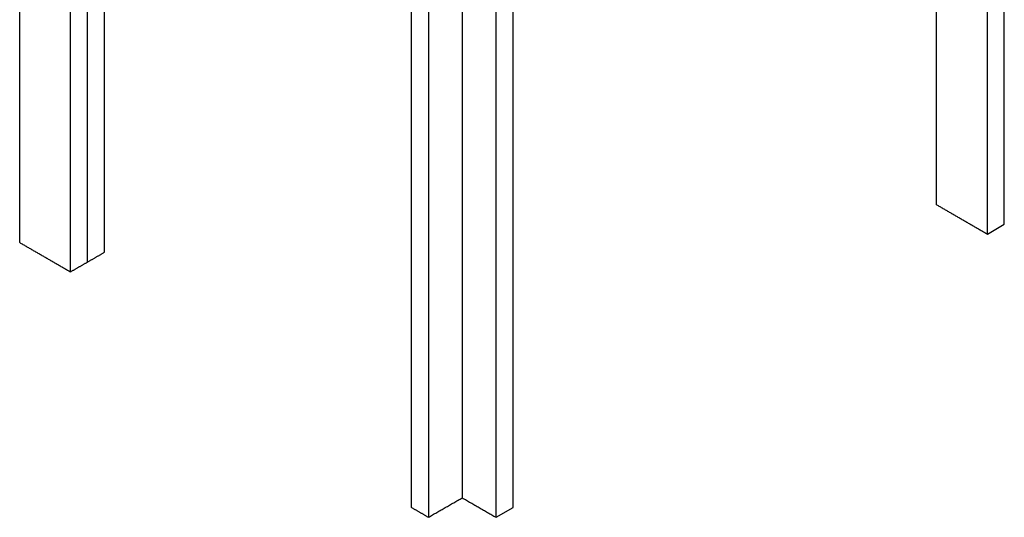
# Model space of a CAD drawing. Header units: millimetres. Extents: x -1859 to 1859, y -494 to 494.
# Tile 1 of 5: x -1836 to -1178, y -493 to -160. Entities that reach past the tile are written whole.
import ezdxf

# ---------------------------------------------------------------- set-up
doc = ezdxf.new("R2010")
doc.units = ezdxf.units.MM
doc.layers.add('Défaut', color=7, linetype='Continuous', true_color=0x000000)
doc.layers.add('Make2D$Visible$Courbes', color=7, linetype='Continuous', true_color=0x000000)

msp = doc.modelspace()

# ---------------------------------------------------------------- linework, layer by layer
at = {"layer": 'Défaut'}
for points in [[(-1189.6, -303.55), (-1178.28, -297.02)], [(-1517.7, -492.98), (-1506.38, -486.44)]]:
    msp.add_lwpolyline(points, dxfattribs=at)
at = {"layer": 'Make2D$Visible$Courbes', "color": 18, "lineweight": -3, "true_color": 0x000000}
for points in [[(-1178.28, -297.02), (-1178.28, -50.44), (-1178.28, 196.15)], [(-1835.89, -309.27), (-1835.89, -62.68), (-1835.89, 183.9)], [(-1801.95, -328.86), (-1801.95, -82.28), (-1801.95, 164.3)], [(-1574.26, -486.44), (-1574.26, -226.8), (-1574.26, 32.85)], [(-1562.95, 26.32), (-1562.95, -233.33), (-1562.95, -492.98)], [(-1189.6, -303.55), (-1189.6, -138.62), (-1189.6, 26.31)], [(-1540.32, 13.26), (-1540.32, -233.33), (-1540.32, -479.91)], [(-1506.38, -486.44), (-1506.38, -239.86), (-1506.38, 6.72)], [(-1790.64, -322.33), (-1790.64, -159), (-1790.64, 4.33)], [(-1517.7, -492.98), (-1517.7, -246.39), (-1517.7, 0.19)], [(-1223.54, -283.95), (-1223.54, -139.2), (-1223.54, 5.55)], [(-1779.32, -315.8), (-1779.32, -159), (-1779.32, -2.21)], [(-1223.54, -283.95), (-1206.57, -293.75), (-1189.6, -303.55)], [(-1835.89, -309.27), (-1818.92, -319.06), (-1801.95, -328.86)], [(-1790.64, -322.33), (-1784.98, -319.06), (-1779.32, -315.8)], [(-1801.95, -328.86), (-1796.3, -325.59), (-1790.64, -322.33)], [(-1562.95, -492.98), (-1551.64, -486.44), (-1540.32, -479.91)], [(-1540.32, -479.92), (-1529.01, -486.45), (-1517.7, -492.98)], [(-1562.95, -492.98), (-1568.61, -489.71), (-1574.26, -486.44)]]:
    msp.add_open_spline(points, degree=2, dxfattribs=at)

doc.saveas('drawing.dxf')
